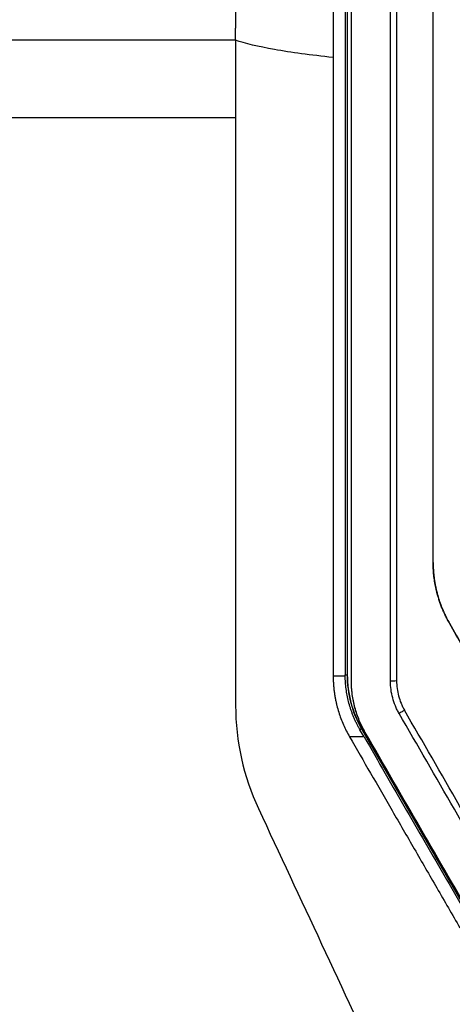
# Model space of a CAD drawing. Header units: millimetres. Extents: x -1111 to 1147, y -743 to 1146.
# Tile 126 of 203: x 181 to 217, y 124 to 205. Entities that reach past the tile are written whole.
import ezdxf

# ---------------------------------------------------------------- set-up
doc = ezdxf.new("R2010")
doc.units = ezdxf.units.MM

msp = doc.modelspace()

# ---------------------------------------------------------------- linework, layer by layer
at = {"color": 7, "linetype": 'Continuous', "lineweight": 25}
for p, q in [((207.936, 274.532), (207.935, 151.375)), ((208.273, 150.877), (208.273, 273.694)), ((211.973, 273.693), (211.973, 150.876)), ((198.775, 203.433), (135.165, 203.433)), ((198.775, 197.051), (134.971, 197.051)), ((207.915, 177.611), (207.935, 177.611)), ((207.915, 177.611), (207.915, 151.371)), ((207.935, 177.611), (207.915, 177.611)), ((216.313, 155.594), (216.313, 155.596)), ((206.775, 151.29), (207.764, 151.29)), ((207.764, 151.29), (207.763, 151.371)), ((207.763, 151.371), (207.915, 151.371)), ((209.306, 146.29), (208.115, 146.29)), ((209.102, 146.942), (208.972, 146.867)), ((209.306, 146.29), (208.972, 146.867)), ((209.102, 146.942), (218.154, 131.263)), ((209.119, 146.956), (209.119, 146.954)), ((209.119, 146.954), (218.172, 131.275)), ((209.412, 146.61), (209.412, 146.626)), ((218.464, 130.93), (209.412, 146.61))]:
    msp.add_line(p, q, dxfattribs=at)
for centre, radius, start, end in [((216.773, 151.371), 8.858, 180, 210), ((216.773, 151.373), 8.838, 179.99947, 209.99957)]:
    msp.add_arc(centre, radius, start, end, dxfattribs=at)
for centre, major_axis, start_param, end_param in [((186.56, 191.701), (-490.459, 850), 4.642423, 4.660926), ((186.993, 191.951), (-490.459, 849.5), 4.642429, 4.660922), ((182.865, 191.701), (-490.748, 850), 4.640584, 4.659068)]:
    msp.add_ellipse(centre, major_axis=major_axis, ratio=0.000462, start_param=start_param, end_param=end_param, dxfattribs=at)
for points, knots in [([(198.775, 291.121), (198.775, 290.317), (198.775, 288.71), (198.776, 286.298), (198.776, 283.887), (198.776, 281.478), (198.776, 279.069), (198.776, 276.662), (198.776, 274.256), (198.776, 271.852), (198.775, 269.448), (198.775, 267.046), (198.775, 264.645), (198.775, 262.245), (198.775, 259.846), (198.774, 257.449), (198.774, 255.052), (198.774, 252.657), (198.775, 250.263), (198.775, 245.047), (198.776, 237.01), (198.775, 227.963), (198.774, 220.721), (198.774, 215.922), (198.775, 211.718), (198.777, 208.096), (198.774, 205.649), (198.773, 204.409)], [0, 0, 0, 0, 0.028016, 0.056001, 0.083958, 0.111885, 0.139785, 0.167656, 0.1955, 0.223317, 0.251108, 0.278872, 0.306611, 0.334325, 0.362014, 0.389679, 0.417321, 0.444939, 0.472535, 0.500109, 0.625289, 0.750162, 0.812296, 0.875119, 0.915637, 0.957264, 1, 1, 1, 1]), ([(207.789, 274.676), (207.788, 273.74), (207.786, 271.867), (207.784, 269.057), (207.782, 266.247), (207.78, 263.436), (207.778, 260.625), (207.776, 257.813), (207.774, 255.001), (207.772, 252.188), (207.771, 249.375), (207.769, 246.562), (207.768, 243.748), (207.766, 240.934), (207.765, 238.119), (207.764, 235.304), (207.762, 232.488), (207.761, 229.672), (207.76, 226.855), (207.759, 224.038), (207.758, 221.221), (207.758, 218.403), (207.757, 215.584), (207.756, 212.766), (207.756, 209.946), (207.755, 207.127), (207.755, 204.306), (207.755, 201.486), (207.754, 198.665), (207.754, 195.843), (207.754, 193.962), (207.754, 193.021)], [0, 0, 0, 0, 0.0345067, 0.0690083, 0.1035051, 0.1379975, 0.172486, 0.2069708, 0.2414525, 0.2759312, 0.3104075, 0.3448818, 0.3793543, 0.4138254, 0.4482957, 0.4827653, 0.5172348, 0.5517044, 0.5861746, 0.6206458, 0.6551183, 0.6895925, 0.7240688, 0.7585476, 0.7930292, 0.8275141, 0.8620025, 0.896495, 0.9309918, 0.9654933, 1, 1, 1, 1]), ([(214.973, 160.596), (214.973, 175.548), (214.973, 190.506), (214.973, 220.317), (214.973, 235.169), (214.973, 249.909)], [0, 0, 0, 0, 0.5, 0.5, 1, 1, 1, 1]), ([(207.754, 193.021), (207.754, 192.029), (207.754, 190.045), (207.755, 187.068), (207.755, 184.092), (207.755, 181.116), (207.755, 178.14), (207.756, 175.165), (207.757, 172.19), (207.757, 169.215), (207.758, 166.24), (207.759, 163.266), (207.76, 160.292), (207.761, 157.318), (207.762, 154.344), (207.763, 152.362), (207.763, 151.371)], [0, 0, 0, 0, 0.07144, 0.142875, 0.214305, 0.285732, 0.357156, 0.428578, 0.5, 0.571422, 0.642844, 0.714268, 0.785695, 0.857125, 0.92856, 1, 1, 1, 1]), ([(216.313, 155.596), (216.259, 155.692), (216.151, 155.883), (216.001, 156.176), (215.861, 156.472), (215.731, 156.773), (215.61, 157.078), (215.5, 157.386), (215.4, 157.699), (215.292, 158.078), (215.185, 158.524), (215.09, 159.037), (215.023, 159.554), (214.981, 160.074), (214.976, 160.422), (214.973, 160.596)], [0, 0, 0, 0, 0.062985, 0.125758, 0.188387, 0.250942, 0.31349, 0.3761, 0.438841, 0.501781, 0.601705, 0.701214, 0.800582, 0.900086, 1, 1, 1, 1]), ([(214.973, 160.594), (214.974, 160.485), (214.976, 160.267), (214.993, 159.94), (215.019, 159.615), (215.056, 159.291), (215.104, 158.969), (215.162, 158.648), (215.231, 158.328), (215.327, 157.946), (215.457, 157.506), (215.632, 157.011), (215.832, 156.527), (216.057, 156.053), (216.227, 155.747), (216.313, 155.594)], [0, 0, 0, 0, 0.0626086, 0.1250159, 0.1872888, 0.2494947, 0.3117012, 0.373976, 0.4363865, 0.4989997, 0.5994484, 0.6994934, 0.7994136, 0.8994895, 1, 1, 1, 1]), ([(226.289, 138.317), (225.92, 138.956), (225.182, 140.235), (224.074, 142.153), (222.966, 144.072), (221.858, 145.992), (220.75, 147.912), (219.641, 149.832), (218.532, 151.753), (217.422, 153.675), (216.683, 154.956), (216.313, 155.596)], [0, 0, 0, 0, 0.110958, 0.221953, 0.332983, 0.444052, 0.55516, 0.666307, 0.777496, 0.888726, 1, 1, 1, 1]), ([(216.313, 155.594), (216.683, 154.953), (217.423, 153.672), (218.532, 151.75), (219.642, 149.829), (220.751, 147.908), (221.859, 145.988), (222.967, 144.069), (224.075, 142.15), (225.182, 140.232), (225.92, 138.954), (226.289, 138.315)], [0, 0, 0, 0, 0.111306, 0.22256, 0.333764, 0.444919, 0.556027, 0.667088, 0.778103, 0.889073, 1, 1, 1, 1]), ([(206.775, 151.29), (206.776, 151.187), (206.777, 150.98), (206.792, 150.67), (206.816, 150.362), (206.849, 150.055), (206.892, 149.749), (206.944, 149.445), (207.006, 149.142), (207.097, 148.761), (207.225, 148.306), (207.404, 147.782), (207.612, 147.272), (207.846, 146.772), (208.025, 146.451), (208.115, 146.29)], [0, 0, 0, 0, 0.059354, 0.118515, 0.177541, 0.236488, 0.295416, 0.354381, 0.41344, 0.472652, 0.578805, 0.684295, 0.789442, 0.89457, 1, 1, 1, 1]), ([(208.972, 146.867), (208.926, 146.948), (208.834, 147.11), (208.707, 147.358), (208.586, 147.61), (208.474, 147.865), (208.369, 148.123), (208.272, 148.385), (208.156, 148.732), (208.033, 149.166), (207.916, 149.69), (207.832, 150.219), (207.778, 150.753), (207.768, 151.111), (207.764, 151.29)], [0, 0, 0, 0, 0.060309, 0.12048, 0.180571, 0.24064, 0.300745, 0.360944, 0.421294, 0.537424, 0.652947, 0.768275, 0.883823, 1, 1, 1, 1]), ([(209.412, 146.626), (209.322, 146.789), (209.232, 146.952), (209.066, 147.284), (208.99, 147.453), (208.777, 147.97), (208.658, 148.321), (208.465, 149.041), (208.393, 149.403), (208.321, 149.952), (208.303, 150.136), (208.279, 150.505), (208.275, 150.691), (208.273, 150.877)], [0, 0, 0, 0, 0.125, 0.125, 0.25, 0.25, 0.5, 0.5, 0.75, 0.75, 0.875, 0.875, 1, 1, 1, 1]), ([(209.412, 146.61), (209.389, 146.65), (209.345, 146.732), (209.256, 146.894), (209.105, 147.182), (208.914, 147.605), (208.718, 148.126), (208.503, 148.836), (208.376, 149.474), (208.312, 150.027), (208.29, 150.304), (208.278, 150.535), (208.274, 150.721), (208.273, 150.813), (208.273, 150.86)], [0, 0, 0, 0, 0.031268, 0.062532, 0.125038, 0.250063, 0.375083, 0.5001, 0.749963, 0.812471, 0.87498, 0.937489, 0.968743, 1, 1, 1, 1]), ([(211.973, 150.876), (211.973, 150.87), (211.919, 150.863), (211.734, 150.852), (211.603, 150.848), (211.473, 150.846)], [0, 0, 0, 0, 0.5, 0.5, 1, 1, 1, 1]), ([(212.181, 148.203), (212.125, 148.304), (212.069, 148.405), (211.968, 148.612), (211.92, 148.717), (211.788, 149.037), (211.714, 149.255), (211.594, 149.701), (211.549, 149.927), (211.488, 150.385), (211.479, 150.615), (211.473, 150.846)], [0, 0, 0, 0, 0.125, 0.125, 0.25, 0.25, 0.5, 0.5, 0.75, 0.75, 1, 1, 1, 1]), ([(211.973, 150.876), (211.978, 150.666), (211.986, 150.457), (212.041, 150.041), (212.082, 149.836), (212.191, 149.431), (212.258, 149.233), (212.379, 148.942), (212.422, 148.847), (212.514, 148.659), (212.565, 148.567), (212.616, 148.476)], [0, 0, 0, 0, 0.25, 0.25, 0.5, 0.5, 0.75, 0.75, 0.875, 0.875, 1, 1, 1, 1]), ([(212.616, 148.476), (212.619, 148.471), (212.573, 148.438), (212.413, 148.337), (212.297, 148.268), (212.181, 148.203)], [0, 0, 0, 0, 0.5, 0.5, 1, 1, 1, 1]), ([(208.115, 146.29), (208.691, 145.291), (209.858, 143.27), (211.628, 140.204), (213.439, 137.068), (215.29, 133.862), (216.537, 131.702), (217.167, 130.611)], [0, 0, 0, 0, 0.191044, 0.386566, 0.586566, 0.791044, 1, 1, 1, 1]), ([(209.306, 146.29), (209.887, 145.283), (211.051, 143.269), (212.797, 140.249), (214.542, 137.23), (216.287, 134.21), (217.451, 132.198), (218.032, 131.192)], [0, 0, 0, 0, 0.199996, 0.399993, 0.599991, 0.799993, 1, 1, 1, 1])]:
    msp.add_open_spline(points, degree=3, knots=knots, dxfattribs=at)
for points in [[(206.775, 286.806), (206.775, 258.651), (206.774, 230.341), (206.774, 202.015)], [(211.473, 150.846), (211.473, 171.357), (211.473, 212.342), (211.473, 253.255), (211.473, 273.694)], [(198.775, 203.433), (198.775, 203.759), (198.774, 204.084), (198.774, 204.409)], [(206.775, 202.015), (204.933, 202.209), (201.691, 202.648), (199.542, 203.164), (198.775, 203.433)], [(198.775, 203.433), (198.775, 201.306), (198.775, 199.179), (198.775, 197.051)], [(206.774, 202.015), (206.774, 199.017), (206.774, 196.019), (206.775, 193.021)], [(198.775, 197.051), (198.775, 180.979), (198.775, 164.901), (198.774, 148.843)], [(206.775, 193.021), (206.775, 179.105), (206.775, 165.189), (206.775, 151.29)], [(198.774, 148.843), (198.774, 145.934), (199.418, 143.027), (200.648, 140.391)], [(200.648, 140.391), (204.104, 132.983), (207.556, 125.579), (211.004, 118.183)]]:
    msp.add_open_spline(points, degree=3, dxfattribs=at)

doc.saveas('drawing.dxf')
